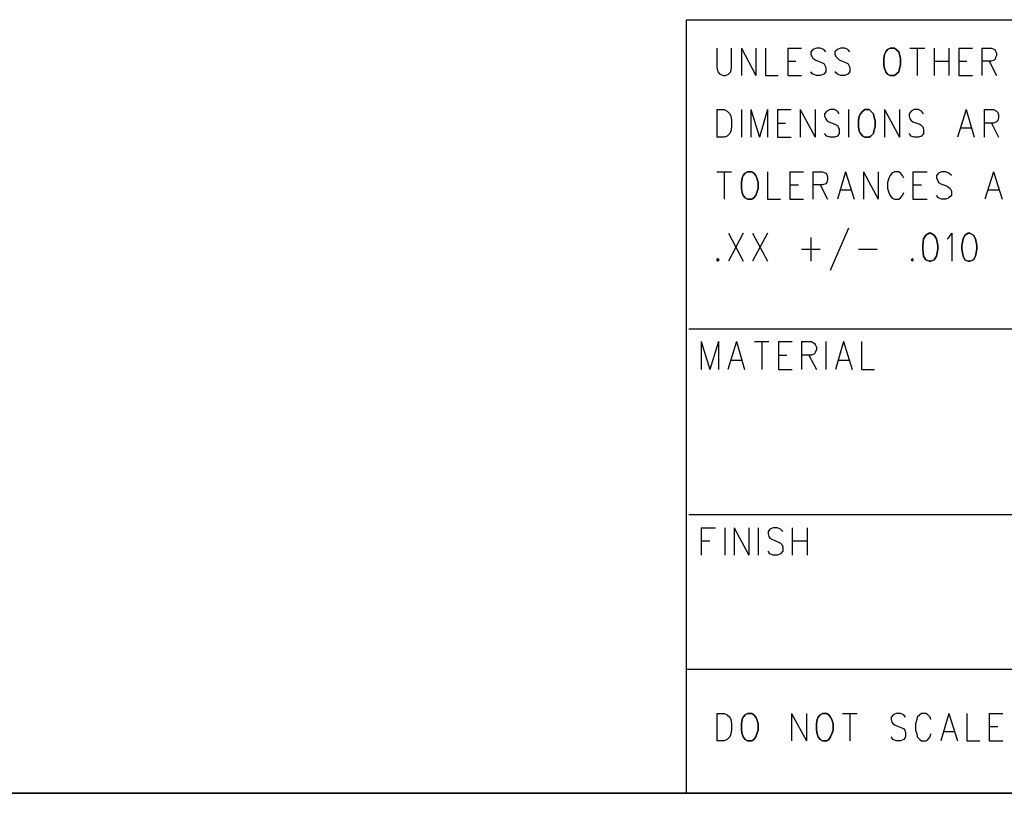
# Model space of a CAD drawing. Extents: x 12 to 27.9, y 10.8 to 21.2.
# Tile 8 of 17: x 22.2 to 23.8, y 10.8 to 12. Entities that reach past the tile are written whole.
import ezdxf

# ---------------------------------------------------------------- set-up
doc = ezdxf.new("R2010")
doc.units = 0
doc.layers.add('ASSYDWGTOP_pho', color=1, linetype='CONTINUOUS')

msp = doc.modelspace()

# ---------------------------------------------------------------- linework, layer by layer
at = {"layer": 'ASSYDWGTOP_pho'}
for points in [[(23.241, 10.798), (23.241, 12.048)], [(23.241, 12.048), (27.945, 12.048)], [(23.29, 12.002), (23.29, 11.971)], [(23.314, 11.971), (23.314, 12.002)], [(23.33, 12.002), (23.33, 11.958)], [(23.33, 12.002), (23.353, 11.958)], [(23.353, 12.002), (23.353, 11.958)], [(23.369, 12.002), (23.369, 11.958)], [(23.405, 12.002), (23.405, 11.958)], [(23.405, 12.002), (23.427, 12.002)], [(23.445, 12), (23.442, 11.996)], [(23.442, 11.996), (23.442, 11.992)], [(23.442, 11.992), (23.444, 11.988)], [(23.451, 12.002), (23.445, 12)], [(23.457, 12.002), (23.451, 12.002)], [(23.463, 12), (23.457, 12.002)], [(23.466, 11.996), (23.463, 12)], [(23.485, 12), (23.481, 11.996)], [(23.481, 11.996), (23.481, 11.992)], [(23.481, 11.992), (23.483, 11.988)], [(23.49, 12.002), (23.485, 12)], [(23.497, 12.002), (23.49, 12.002)], [(23.502, 12), (23.497, 12.002)], [(23.505, 11.996), (23.502, 12)], [(23.602, 12.002), (23.626, 12.002)], [(23.614, 12.002), (23.614, 11.958)], [(23.641, 12.002), (23.641, 11.958)], [(23.665, 12.002), (23.665, 11.958)], [(23.681, 12.002), (23.681, 11.958)], [(23.681, 12.002), (23.703, 12.002)], [(23.718, 12.002), (23.718, 11.958)], [(23.718, 12.002), (23.734, 12.002)], [(23.734, 12.002), (23.739, 12)], [(23.739, 12), (23.74, 11.998)], [(23.74, 11.998), (23.742, 11.994)], [(23.742, 11.994), (23.742, 11.99)], [(23.405, 11.981), (23.418, 11.981)], [(23.444, 11.988), (23.445, 11.986)], [(23.445, 11.986), (23.449, 11.983)], [(23.449, 11.983), (23.459, 11.979)], [(23.459, 11.979), (23.463, 11.977)], [(23.463, 11.977), (23.464, 11.975)], [(23.464, 11.975), (23.466, 11.971)], [(23.483, 11.988), (23.485, 11.986)], [(23.485, 11.986), (23.488, 11.983)], [(23.488, 11.983), (23.498, 11.979)], [(23.498, 11.979), (23.502, 11.977)], [(23.502, 11.977), (23.503, 11.975)], [(23.503, 11.975), (23.505, 11.971)], [(23.641, 11.981), (23.665, 11.981)], [(23.681, 11.981), (23.694, 11.981)], [(23.734, 11.981), (23.718, 11.981)], [(23.73, 11.981), (23.742, 11.958)], [(23.739, 11.983), (23.734, 11.981)], [(23.74, 11.986), (23.739, 11.983)], [(23.742, 11.99), (23.74, 11.986)], [(23.29, 11.971), (23.292, 11.964)], [(23.292, 11.964), (23.295, 11.96)], [(23.295, 11.96), (23.301, 11.958)], [(23.304, 11.958), (23.309, 11.96)], [(23.309, 11.96), (23.313, 11.964)], [(23.313, 11.964), (23.314, 11.971)], [(23.445, 11.96), (23.442, 11.964)], [(23.451, 11.958), (23.445, 11.96)], [(23.463, 11.96), (23.457, 11.958)], [(23.466, 11.964), (23.463, 11.96)], [(23.466, 11.971), (23.466, 11.964)], [(23.485, 11.96), (23.481, 11.964)], [(23.49, 11.958), (23.485, 11.96)], [(23.502, 11.96), (23.497, 11.958)], [(23.505, 11.964), (23.502, 11.96)], [(23.505, 11.971), (23.505, 11.964)], [(23.301, 11.958), (23.304, 11.958)], [(23.369, 11.958), (23.389, 11.958)], [(23.405, 11.958), (23.427, 11.958)], [(23.457, 11.958), (23.451, 11.958)], [(23.497, 11.958), (23.49, 11.958)], [(23.681, 11.958), (23.703, 11.958)], [(23.29, 11.903), (23.29, 11.858)], [(23.29, 11.903), (23.302, 11.903)], [(23.302, 11.903), (23.307, 11.9)], [(23.307, 11.9), (23.311, 11.896)], [(23.311, 11.896), (23.313, 11.892)], [(23.33, 11.903), (23.33, 11.858)], [(23.345, 11.903), (23.345, 11.858)], [(23.345, 11.903), (23.359, 11.858)], [(23.372, 11.903), (23.359, 11.858)], [(23.372, 11.903), (23.372, 11.858)], [(23.388, 11.903), (23.388, 11.858)], [(23.388, 11.903), (23.41, 11.903)], [(23.425, 11.903), (23.425, 11.858)], [(23.425, 11.903), (23.449, 11.858)], [(23.449, 11.903), (23.449, 11.858)], [(23.468, 11.9), (23.464, 11.896)], [(23.464, 11.896), (23.464, 11.892)], [(23.473, 11.903), (23.468, 11.9)], [(23.48, 11.903), (23.473, 11.903)], [(23.485, 11.9), (23.48, 11.903)], [(23.488, 11.896), (23.485, 11.9)], [(23.503, 11.903), (23.503, 11.858)], [(23.561, 11.903), (23.561, 11.858)], [(23.561, 11.903), (23.585, 11.858)], [(23.585, 11.903), (23.585, 11.858)], [(23.604, 11.9), (23.601, 11.896)], [(23.601, 11.896), (23.601, 11.892)], [(23.609, 11.903), (23.604, 11.9)], [(23.616, 11.903), (23.609, 11.903)], [(23.621, 11.9), (23.616, 11.903)], [(23.624, 11.896), (23.621, 11.9)], [(23.693, 11.903), (23.679, 11.858)], [(23.693, 11.903), (23.706, 11.858)], [(23.722, 11.903), (23.722, 11.858)], [(23.722, 11.903), (23.737, 11.903)], [(23.737, 11.903), (23.742, 11.9)], [(23.742, 11.9), (23.744, 11.898)], [(23.744, 11.898), (23.745, 11.894)], [(23.313, 11.892), (23.314, 11.885)], [(23.314, 11.885), (23.314, 11.875)], [(23.388, 11.881), (23.401, 11.881)], [(23.464, 11.892), (23.466, 11.888)], [(23.466, 11.888), (23.468, 11.885)], [(23.468, 11.885), (23.471, 11.883)], [(23.471, 11.883), (23.481, 11.879)], [(23.481, 11.879), (23.485, 11.877)], [(23.601, 11.892), (23.602, 11.888)], [(23.602, 11.888), (23.604, 11.885)], [(23.604, 11.885), (23.607, 11.883)], [(23.607, 11.883), (23.618, 11.879)], [(23.618, 11.879), (23.621, 11.877)], [(23.737, 11.881), (23.722, 11.881)], [(23.734, 11.881), (23.745, 11.858)], [(23.742, 11.883), (23.737, 11.881)], [(23.744, 11.885), (23.742, 11.883)], [(23.745, 11.89), (23.744, 11.885)], [(23.745, 11.894), (23.745, 11.89)], [(23.311, 11.864), (23.307, 11.86)], [(23.313, 11.868), (23.311, 11.864)], [(23.314, 11.875), (23.313, 11.868)], [(23.468, 11.86), (23.464, 11.864)], [(23.485, 11.877), (23.486, 11.875)], [(23.488, 11.864), (23.485, 11.86)], [(23.486, 11.875), (23.488, 11.871)], [(23.488, 11.871), (23.488, 11.864)], [(23.604, 11.86), (23.601, 11.864)], [(23.621, 11.877), (23.623, 11.875)], [(23.624, 11.864), (23.621, 11.86)], [(23.623, 11.875), (23.624, 11.871)], [(23.624, 11.871), (23.624, 11.864)], [(23.684, 11.873), (23.701, 11.873)], [(23.302, 11.858), (23.29, 11.858)], [(23.307, 11.86), (23.302, 11.858)], [(23.388, 11.858), (23.41, 11.858)], [(23.473, 11.858), (23.468, 11.86)], [(23.48, 11.858), (23.473, 11.858)], [(23.485, 11.86), (23.48, 11.858)], [(23.609, 11.858), (23.604, 11.86)], [(23.616, 11.858), (23.609, 11.858)], [(23.621, 11.86), (23.616, 11.858)], [(23.29, 11.802), (23.314, 11.802)], [(23.302, 11.802), (23.302, 11.758)], [(23.372, 11.802), (23.372, 11.758)], [(23.408, 11.802), (23.408, 11.758)], [(23.408, 11.802), (23.43, 11.802)], [(23.445, 11.802), (23.445, 11.758)], [(23.445, 11.802), (23.461, 11.802)], [(23.461, 11.802), (23.466, 11.8)], [(23.466, 11.8), (23.468, 11.798)], [(23.498, 11.802), (23.485, 11.758)], [(23.498, 11.802), (23.512, 11.758)], [(23.527, 11.802), (23.527, 11.758)], [(23.527, 11.802), (23.551, 11.758)], [(23.551, 11.802), (23.551, 11.758)], [(23.573, 11.8), (23.57, 11.796)], [(23.577, 11.802), (23.573, 11.8)], [(23.584, 11.802), (23.577, 11.802)], [(23.587, 11.8), (23.584, 11.802)], [(23.59, 11.796), (23.587, 11.8)], [(23.607, 11.802), (23.607, 11.758)], [(23.607, 11.802), (23.63, 11.802)], [(23.648, 11.8), (23.645, 11.796)], [(23.653, 11.802), (23.648, 11.8)], [(23.66, 11.802), (23.653, 11.802)], [(23.665, 11.8), (23.66, 11.802)], [(23.669, 11.796), (23.665, 11.8)], [(23.737, 11.802), (23.723, 11.758)], [(23.737, 11.802), (23.751, 11.758)], [(23.468, 11.785), (23.466, 11.783)], [(23.468, 11.798), (23.469, 11.794)], [(23.469, 11.79), (23.468, 11.785)], [(23.469, 11.794), (23.469, 11.79)], [(23.568, 11.792), (23.566, 11.785)], [(23.566, 11.785), (23.566, 11.775)], [(23.57, 11.796), (23.568, 11.792)], [(23.592, 11.792), (23.59, 11.796)], [(23.645, 11.796), (23.645, 11.792)], [(23.645, 11.792), (23.647, 11.788)], [(23.647, 11.788), (23.648, 11.785)], [(23.648, 11.785), (23.652, 11.783)], [(23.408, 11.781), (23.422, 11.781)], [(23.461, 11.781), (23.445, 11.781)], [(23.457, 11.781), (23.469, 11.758)], [(23.466, 11.783), (23.461, 11.781)], [(23.49, 11.773), (23.507, 11.773)], [(23.566, 11.775), (23.568, 11.769)], [(23.568, 11.769), (23.57, 11.764)], [(23.59, 11.764), (23.592, 11.769)], [(23.607, 11.781), (23.621, 11.781)], [(23.652, 11.783), (23.662, 11.779)], [(23.662, 11.779), (23.665, 11.777)], [(23.665, 11.777), (23.667, 11.775)], [(23.667, 11.775), (23.669, 11.771)], [(23.669, 11.771), (23.669, 11.764)], [(23.728, 11.773), (23.745, 11.773)], [(23.372, 11.758), (23.393, 11.758)], [(23.408, 11.758), (23.43, 11.758)], [(23.57, 11.764), (23.573, 11.76)], [(23.573, 11.76), (23.577, 11.758)], [(23.577, 11.758), (23.584, 11.758)], [(23.584, 11.758), (23.587, 11.76)], [(23.587, 11.76), (23.59, 11.764)], [(23.607, 11.758), (23.63, 11.758)], [(23.648, 11.76), (23.645, 11.764)], [(23.653, 11.758), (23.648, 11.76)], [(23.66, 11.758), (23.653, 11.758)], [(23.665, 11.76), (23.66, 11.758)], [(23.669, 11.764), (23.665, 11.76)], [(23.503, 11.711), (23.473, 11.643)], [(23.309, 11.703), (23.333, 11.658)], [(23.333, 11.703), (23.309, 11.658)], [(23.348, 11.703), (23.372, 11.658)], [(23.372, 11.703), (23.348, 11.658)], [(23.442, 11.696), (23.442, 11.658)], [(23.662, 11.694), (23.665, 11.696)], [(23.665, 11.696), (23.67, 11.703)], [(23.67, 11.703), (23.67, 11.658)], [(23.427, 11.677), (23.457, 11.677)], [(23.519, 11.677), (23.549, 11.677)], [(24.295, 11.548), (23.245, 11.548)], [(23.265, 11.528), (23.265, 11.483)], [(23.265, 11.528), (23.279, 11.483)], [(23.293, 11.528), (23.279, 11.483)], [(23.293, 11.528), (23.293, 11.483)], [(23.322, 11.528), (23.308, 11.483)], [(23.322, 11.528), (23.335, 11.483)], [(23.351, 11.528), (23.374, 11.528)], [(23.363, 11.528), (23.363, 11.483)], [(23.39, 11.528), (23.39, 11.483)], [(23.39, 11.528), (23.412, 11.528)], [(23.427, 11.528), (23.427, 11.483)], [(23.427, 11.528), (23.443, 11.528)], [(23.443, 11.528), (23.448, 11.525)], [(23.448, 11.525), (23.449, 11.523)], [(23.449, 11.523), (23.451, 11.519)], [(23.451, 11.515), (23.449, 11.51)], [(23.451, 11.519), (23.451, 11.515)], [(23.466, 11.528), (23.466, 11.483)], [(23.495, 11.528), (23.482, 11.483)], [(23.495, 11.528), (23.509, 11.483)], [(23.524, 11.528), (23.524, 11.483)], [(23.313, 11.498), (23.33, 11.498)], [(23.39, 11.506), (23.403, 11.506)], [(23.443, 11.506), (23.427, 11.506)], [(23.439, 11.506), (23.451, 11.483)], [(23.448, 11.508), (23.443, 11.506)], [(23.449, 11.51), (23.448, 11.508)], [(23.487, 11.498), (23.504, 11.498)], [(23.39, 11.483), (23.412, 11.483)], [(23.524, 11.483), (23.545, 11.483)], [(24.295, 11.248), (23.245, 11.248)], [(23.265, 11.227), (23.265, 11.183)], [(23.265, 11.227), (23.288, 11.227)], [(23.303, 11.227), (23.303, 11.183)], [(23.318, 11.227), (23.318, 11.183)], [(23.318, 11.227), (23.342, 11.183)], [(23.342, 11.227), (23.342, 11.183)], [(23.357, 11.227), (23.357, 11.183)], [(23.381, 11.227), (23.376, 11.225)], [(23.388, 11.227), (23.381, 11.227)], [(23.393, 11.225), (23.388, 11.227)], [(23.412, 11.227), (23.412, 11.183)], [(23.436, 11.227), (23.436, 11.183)], [(23.376, 11.225), (23.373, 11.221)], [(23.373, 11.221), (23.373, 11.217)], [(23.373, 11.217), (23.374, 11.213)], [(23.374, 11.213), (23.376, 11.21)], [(23.397, 11.221), (23.393, 11.225)], [(23.265, 11.206), (23.279, 11.206)], [(23.376, 11.21), (23.38, 11.208)], [(23.38, 11.208), (23.39, 11.204)], [(23.39, 11.204), (23.393, 11.202)], [(23.393, 11.202), (23.395, 11.2)], [(23.395, 11.2), (23.397, 11.196)], [(23.397, 11.196), (23.397, 11.189)], [(23.412, 11.206), (23.436, 11.206)], [(23.376, 11.185), (23.373, 11.189)], [(23.381, 11.183), (23.376, 11.185)], [(23.388, 11.183), (23.381, 11.183)], [(23.393, 11.185), (23.388, 11.183)], [(23.397, 11.189), (23.393, 11.185)], [(24.295, 10.998), (23.241, 10.998)], [(23.29, 10.927), (23.29, 10.883)], [(23.29, 10.927), (23.302, 10.927)], [(23.302, 10.927), (23.307, 10.925)], [(23.307, 10.925), (23.311, 10.921)], [(23.411, 10.927), (23.411, 10.883)], [(23.411, 10.927), (23.435, 10.883)], [(23.435, 10.927), (23.435, 10.883)], [(23.493, 10.927), (23.517, 10.927)], [(23.505, 10.927), (23.505, 10.883)], [(23.575, 10.925), (23.572, 10.921)], [(23.58, 10.927), (23.575, 10.925)], [(23.587, 10.927), (23.58, 10.927)], [(23.592, 10.925), (23.587, 10.927)], [(23.595, 10.921), (23.592, 10.925)], [(23.618, 10.925), (23.614, 10.921)], [(23.621, 10.927), (23.618, 10.925)], [(23.628, 10.927), (23.621, 10.927)], [(23.631, 10.925), (23.628, 10.927)], [(23.635, 10.921), (23.631, 10.925)], [(23.665, 10.927), (23.652, 10.883)], [(23.665, 10.927), (23.679, 10.883)], [(23.694, 10.927), (23.694, 10.883)], [(23.73, 10.927), (23.73, 10.883)], [(23.73, 10.927), (23.752, 10.927)], [(23.311, 10.921), (23.313, 10.917)], [(23.313, 10.917), (23.314, 10.91)], [(23.314, 10.91), (23.314, 10.9)], [(23.572, 10.921), (23.572, 10.917)], [(23.572, 10.917), (23.573, 10.913)], [(23.573, 10.913), (23.575, 10.91)], [(23.575, 10.91), (23.578, 10.908)], [(23.613, 10.917), (23.611, 10.91)], [(23.611, 10.91), (23.611, 10.9)], [(23.614, 10.921), (23.613, 10.917)], [(23.636, 10.917), (23.635, 10.921)], [(23.313, 10.894), (23.311, 10.889)], [(23.314, 10.9), (23.313, 10.894)], [(23.578, 10.908), (23.589, 10.904)], [(23.589, 10.904), (23.592, 10.902)], [(23.592, 10.902), (23.594, 10.9)], [(23.594, 10.9), (23.595, 10.896)], [(23.595, 10.896), (23.595, 10.889)], [(23.611, 10.9), (23.613, 10.894)], [(23.613, 10.894), (23.614, 10.889)], [(23.635, 10.889), (23.636, 10.894)], [(23.657, 10.898), (23.674, 10.898)], [(23.73, 10.906), (23.744, 10.906)], [(23.302, 10.883), (23.29, 10.883)], [(23.307, 10.885), (23.302, 10.883)], [(23.311, 10.889), (23.307, 10.885)], [(23.575, 10.885), (23.572, 10.889)], [(23.58, 10.883), (23.575, 10.885)], [(23.587, 10.883), (23.58, 10.883)], [(23.592, 10.885), (23.587, 10.883)], [(23.595, 10.889), (23.592, 10.885)], [(23.614, 10.889), (23.618, 10.885)], [(23.618, 10.885), (23.621, 10.883)], [(23.621, 10.883), (23.628, 10.883)], [(23.628, 10.883), (23.631, 10.885)], [(23.631, 10.885), (23.635, 10.889)], [(23.694, 10.883), (23.715, 10.883)], [(23.73, 10.883), (23.752, 10.883)], [(27.941, 10.798), (23.241, 10.798)]]:
    msp.add_lwpolyline(points, dxfattribs=at)
for points in [[(23.561, 11.992), (23.56, 11.986)], [(23.563, 11.996), (23.561, 11.992)], [(23.566, 12), (23.563, 11.996)], [(23.57, 12.002), (23.566, 12)], [(23.577, 12.002), (23.57, 12.002)], [(23.58, 12), (23.577, 12.002)], [(23.584, 11.996), (23.58, 12)], [(23.585, 11.992), (23.584, 11.996)], [(23.587, 11.986), (23.585, 11.992)], [(23.56, 11.986), (23.56, 11.975)], [(23.56, 11.975), (23.561, 11.969)], [(23.585, 11.969), (23.587, 11.975)], [(23.587, 11.975), (23.587, 11.986)], [(23.561, 11.969), (23.563, 11.964)], [(23.563, 11.964), (23.566, 11.96)], [(23.566, 11.96), (23.57, 11.958)], [(23.577, 11.958), (23.58, 11.96)], [(23.58, 11.96), (23.584, 11.964)], [(23.584, 11.964), (23.585, 11.969)], [(23.57, 11.958), (23.577, 11.958)], [(23.522, 11.896), (23.52, 11.892)], [(23.526, 11.9), (23.522, 11.896)], [(23.529, 11.903), (23.526, 11.9)], [(23.536, 11.903), (23.529, 11.903)], [(23.539, 11.9), (23.536, 11.903)], [(23.543, 11.896), (23.539, 11.9)], [(23.544, 11.892), (23.543, 11.896)], [(23.52, 11.892), (23.519, 11.885)], [(23.519, 11.885), (23.519, 11.875)], [(23.546, 11.885), (23.544, 11.892)], [(23.546, 11.875), (23.546, 11.885)], [(23.519, 11.875), (23.52, 11.868)], [(23.52, 11.868), (23.522, 11.864)], [(23.522, 11.864), (23.526, 11.86)], [(23.539, 11.86), (23.543, 11.864)], [(23.543, 11.864), (23.544, 11.868)], [(23.544, 11.868), (23.546, 11.875)], [(23.526, 11.86), (23.529, 11.858)], [(23.529, 11.858), (23.536, 11.858)], [(23.536, 11.858), (23.539, 11.86)], [(23.336, 11.8), (23.333, 11.796)], [(23.34, 11.802), (23.336, 11.8)], [(23.347, 11.802), (23.34, 11.802)], [(23.35, 11.8), (23.347, 11.802)], [(23.353, 11.796), (23.35, 11.8)], [(23.331, 11.792), (23.33, 11.785)], [(23.33, 11.785), (23.33, 11.775)], [(23.333, 11.796), (23.331, 11.792)], [(23.355, 11.792), (23.353, 11.796)], [(23.357, 11.785), (23.355, 11.792)], [(23.357, 11.775), (23.357, 11.785)], [(23.33, 11.775), (23.331, 11.769)], [(23.331, 11.769), (23.333, 11.764)], [(23.353, 11.764), (23.355, 11.769)], [(23.355, 11.769), (23.357, 11.775)], [(23.333, 11.764), (23.336, 11.76)], [(23.336, 11.76), (23.34, 11.758)], [(23.34, 11.758), (23.347, 11.758)], [(23.347, 11.758), (23.35, 11.76)], [(23.35, 11.76), (23.353, 11.764)], [(23.624, 11.694), (23.623, 11.683)], [(23.628, 11.7), (23.624, 11.694)], [(23.633, 11.703), (23.628, 11.7)], [(23.636, 11.703), (23.633, 11.703)], [(23.641, 11.7), (23.636, 11.703)], [(23.645, 11.694), (23.641, 11.7)], [(23.647, 11.683), (23.645, 11.694)], [(23.688, 11.694), (23.686, 11.683)], [(23.691, 11.7), (23.688, 11.694)], [(23.696, 11.703), (23.691, 11.7)], [(23.699, 11.703), (23.696, 11.703)], [(23.705, 11.7), (23.699, 11.703)], [(23.708, 11.694), (23.705, 11.7)], [(23.71, 11.683), (23.708, 11.694)], [(23.623, 11.683), (23.623, 11.677)], [(23.623, 11.677), (23.624, 11.666)], [(23.645, 11.666), (23.647, 11.677)], [(23.647, 11.677), (23.647, 11.683)], [(23.686, 11.683), (23.686, 11.677)], [(23.686, 11.677), (23.688, 11.666)], [(23.708, 11.666), (23.71, 11.677)], [(23.71, 11.677), (23.71, 11.683)], [(23.292, 11.662), (23.29, 11.66)], [(23.29, 11.66), (23.292, 11.658)], [(23.294, 11.66), (23.292, 11.662)], [(23.292, 11.658), (23.294, 11.66)], [(23.606, 11.662), (23.604, 11.66)], [(23.604, 11.66), (23.606, 11.658)], [(23.607, 11.66), (23.606, 11.662)], [(23.606, 11.658), (23.607, 11.66)], [(23.624, 11.666), (23.628, 11.66)], [(23.628, 11.66), (23.633, 11.658)], [(23.633, 11.658), (23.636, 11.658)], [(23.636, 11.658), (23.641, 11.66)], [(23.641, 11.66), (23.645, 11.666)], [(23.688, 11.666), (23.691, 11.66)], [(23.691, 11.66), (23.696, 11.658)], [(23.696, 11.658), (23.699, 11.658)], [(23.699, 11.658), (23.705, 11.66)], [(23.705, 11.66), (23.708, 11.666)], [(23.336, 10.925), (23.333, 10.921)], [(23.34, 10.927), (23.336, 10.925)], [(23.347, 10.927), (23.34, 10.927)], [(23.35, 10.925), (23.347, 10.927)], [(23.353, 10.921), (23.35, 10.925)], [(23.457, 10.925), (23.454, 10.921)], [(23.461, 10.927), (23.457, 10.925)], [(23.468, 10.927), (23.461, 10.927)], [(23.471, 10.925), (23.468, 10.927)], [(23.474, 10.921), (23.471, 10.925)], [(23.331, 10.917), (23.33, 10.91)], [(23.33, 10.91), (23.33, 10.9)], [(23.333, 10.921), (23.331, 10.917)], [(23.355, 10.917), (23.353, 10.921)], [(23.357, 10.91), (23.355, 10.917)], [(23.357, 10.9), (23.357, 10.91)], [(23.452, 10.917), (23.451, 10.91)], [(23.451, 10.91), (23.451, 10.9)], [(23.454, 10.921), (23.452, 10.917)], [(23.476, 10.917), (23.474, 10.921)], [(23.478, 10.91), (23.476, 10.917)], [(23.478, 10.9), (23.478, 10.91)], [(23.33, 10.9), (23.331, 10.894)], [(23.331, 10.894), (23.333, 10.889)], [(23.353, 10.889), (23.355, 10.894)], [(23.355, 10.894), (23.357, 10.9)], [(23.451, 10.9), (23.452, 10.894)], [(23.452, 10.894), (23.454, 10.889)], [(23.474, 10.889), (23.476, 10.894)], [(23.476, 10.894), (23.478, 10.9)], [(23.333, 10.889), (23.336, 10.885)], [(23.336, 10.885), (23.34, 10.883)], [(23.34, 10.883), (23.347, 10.883)], [(23.347, 10.883), (23.35, 10.885)], [(23.35, 10.885), (23.353, 10.889)], [(23.454, 10.889), (23.457, 10.885)], [(23.457, 10.885), (23.461, 10.883)], [(23.461, 10.883), (23.468, 10.883)], [(23.468, 10.883), (23.471, 10.885)], [(23.471, 10.885), (23.474, 10.889)], [(27.945, 10.798), (12.038, 10.798)]]:
    msp.add_lwpolyline(points, close=True, dxfattribs=at)

doc.saveas('drawing.dxf')
